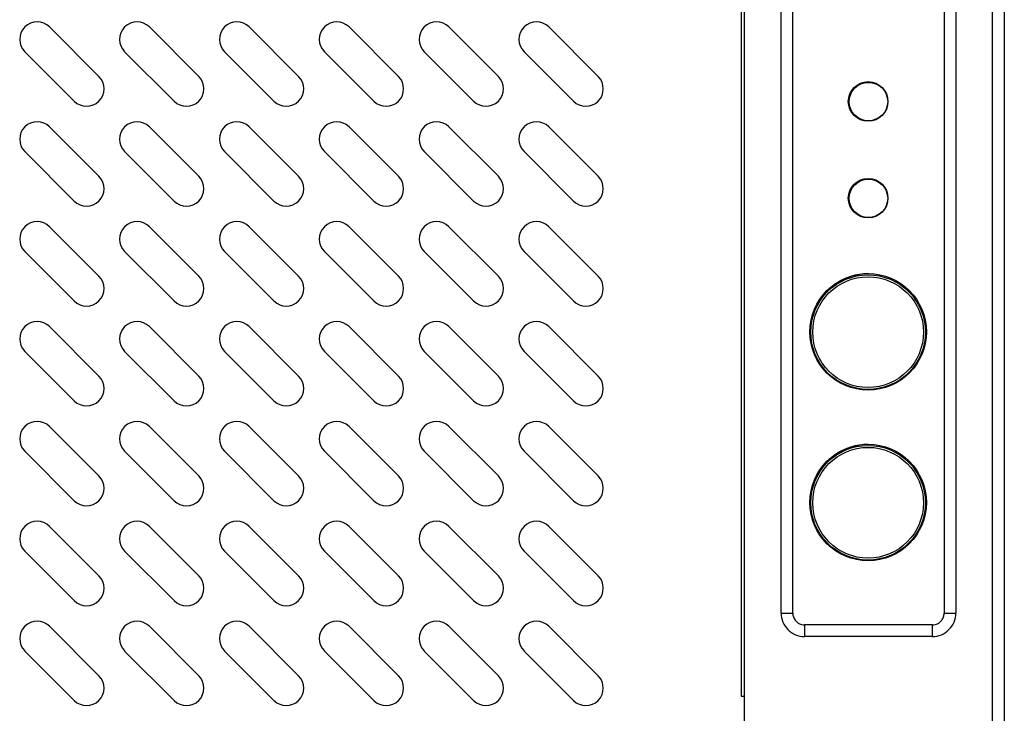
# Model space of a CAD drawing. Header units: millimetres. Extents: x 818 to 1412, y 141 to 561.
# Tile 81 of 86: x 1178 to 1199, y 375 to 390. Entities that reach past the tile are written whole.
import ezdxf

# ---------------------------------------------------------------- set-up
doc = ezdxf.new("R2010")
doc.units = ezdxf.units.MM
doc.header["$LTSCALE"] = 61.468
doc.layers.get('0').update_dxf_attribs({"linetype": 'CONTINUOUS'})

msp = doc.modelspace()

# ---------------------------------------------------------------- linework, layer by layer
at = {"linetype": 'Continuous'}
for p, q in [((1198.4628, 346.9075), (1198.4628, 429.6886)), ((1198.7128, 429.6886), (1198.7128, 346.9075)), ((1193.1378, 347.2825), (1193.1378, 429.3136)), ((1193.0636, 400.7981), (1193.0636, 375.7981)), ((1193.9244, 377.5767), (1193.9244, 399.3722)), ((1194.1744, 377.5767), (1194.1744, 399.3722)), ((1197.4212, 399.3722), (1197.4212, 377.5767)), ((1197.6712, 399.3722), (1197.6712, 377.5767)), ((1179.2861, 389.0886), (1178.2255, 390.1493)), ((1181.4286, 389.0886), (1180.368, 390.1493)), ((1183.5711, 389.0886), (1182.5105, 390.1493)), ((1185.7136, 389.0886), (1184.653, 390.1493)), ((1187.8561, 389.0886), (1186.7955, 390.1493)), ((1189.9986, 389.0886), (1188.938, 390.1493)), ((1177.6951, 389.6189), (1178.7558, 388.5583)), ((1179.8376, 389.6189), (1180.8983, 388.5583)), ((1181.9801, 389.6189), (1183.0408, 388.5583)), ((1184.1226, 389.6189), (1185.1833, 388.5583)), ((1186.2651, 389.6189), (1187.3258, 388.5583)), ((1188.4076, 389.6189), (1189.4683, 388.5583)), ((1195.6271, 388.1736), (1195.5974, 388.1736)), ((1195.9833, 388.1736), (1195.9685, 388.1736)), ((1179.2861, 386.9461), (1178.2255, 388.0068)), ((1181.4286, 386.9461), (1180.368, 388.0068)), ((1183.5711, 386.9461), (1182.5105, 388.0068)), ((1185.7136, 386.9461), (1184.653, 388.0068)), ((1187.8561, 386.9461), (1186.7955, 388.0068)), ((1189.9986, 386.9461), (1188.938, 388.0068)), ((1177.6951, 387.4764), (1178.7558, 386.4158)), ((1179.8376, 387.4764), (1180.8983, 386.4158)), ((1181.9801, 387.4764), (1183.0408, 386.4158)), ((1184.1226, 387.4764), (1185.1833, 386.4158)), ((1186.2651, 387.4764), (1187.3258, 386.4158)), ((1188.4076, 387.4764), (1189.4683, 386.4158)), ((1195.6271, 386.0986), (1195.5974, 386.0986)), ((1195.9833, 386.0986), (1195.9685, 386.0986)), ((1179.2861, 384.8036), (1178.2255, 385.8643)), ((1181.4286, 384.8036), (1180.368, 385.8643)), ((1183.5711, 384.8036), (1182.5105, 385.8643)), ((1185.7136, 384.8036), (1184.653, 385.8643)), ((1187.8561, 384.8036), (1186.7955, 385.8643)), ((1189.9986, 384.8036), (1188.938, 385.8643)), ((1177.6951, 385.3339), (1178.7558, 384.2733)), ((1179.8376, 385.3339), (1180.8983, 384.2733)), ((1181.9801, 385.3339), (1183.0408, 384.2733)), ((1184.1226, 385.3339), (1185.1833, 384.2733)), ((1186.2651, 385.3339), (1187.3258, 384.2733)), ((1188.4076, 385.3339), (1189.4683, 384.2733)), ((1179.2861, 382.6611), (1178.2255, 383.7218)), ((1181.4286, 382.6611), (1180.368, 383.7218)), ((1183.5711, 382.6611), (1182.5105, 383.7218)), ((1185.7136, 382.6611), (1184.653, 383.7218)), ((1187.8561, 382.6611), (1186.7955, 383.7218)), ((1189.9986, 382.6611), (1188.938, 383.7218)), ((1177.6951, 383.1914), (1178.7558, 382.1308)), ((1179.8376, 383.1914), (1180.8983, 382.1308)), ((1181.9801, 383.1914), (1183.0408, 382.1308)), ((1184.1226, 383.1914), (1185.1833, 382.1308)), ((1186.2651, 383.1914), (1187.3258, 382.1308)), ((1188.4076, 383.1914), (1189.4683, 382.1308)), ((1179.2861, 380.5186), (1178.2255, 381.5793)), ((1181.4286, 380.5186), (1180.368, 381.5793)), ((1183.5711, 380.5186), (1182.5105, 381.5793)), ((1185.7136, 380.5186), (1184.653, 381.5793)), ((1187.8561, 380.5186), (1186.7955, 381.5793)), ((1189.9986, 380.5186), (1188.938, 381.5793)), ((1177.6951, 381.0489), (1178.7558, 379.9883)), ((1179.8376, 381.0489), (1180.8983, 379.9883)), ((1181.9801, 381.0489), (1183.0408, 379.9883)), ((1184.1226, 381.0489), (1185.1833, 379.9883)), ((1186.2651, 381.0489), (1187.3258, 379.9883)), ((1188.4076, 381.0489), (1189.4683, 379.9883)), ((1179.2861, 378.3761), (1178.2255, 379.4368)), ((1181.4286, 378.3761), (1180.368, 379.4368)), ((1183.5711, 378.3761), (1182.5105, 379.4368)), ((1185.7136, 378.3761), (1184.653, 379.4368)), ((1187.8561, 378.3761), (1186.7955, 379.4368)), ((1189.9986, 378.3761), (1188.938, 379.4368)), ((1177.6951, 378.9064), (1178.7558, 377.8458)), ((1179.8376, 378.9064), (1180.8983, 377.8458)), ((1181.9801, 378.9064), (1183.0408, 377.8458)), ((1184.1226, 378.9064), (1185.1833, 377.8458)), ((1186.2651, 378.9064), (1187.3258, 377.8458)), ((1188.4076, 378.9064), (1189.4683, 377.8458)), ((1193.9244, 377.5767), (1194.1744, 377.5767)), ((1197.4212, 377.5767), (1197.6712, 377.5767)), ((1179.2861, 376.2336), (1178.2255, 377.2943)), ((1181.4286, 376.2336), (1180.368, 377.2943)), ((1183.5711, 376.2336), (1182.5105, 377.2943)), ((1185.7136, 376.2336), (1184.653, 377.2943)), ((1187.8561, 376.2336), (1186.7955, 377.2943)), ((1189.9986, 376.2336), (1188.938, 377.2943)), ((1194.4239, 377.3272), (1194.4239, 377.0772)), ((1197.1717, 377.3272), (1194.4239, 377.3272)), ((1197.1717, 377.0772), (1197.1717, 377.3272)), ((1197.1717, 377.0772), (1194.4239, 377.0772)), ((1177.6951, 376.7639), (1178.7558, 375.7033)), ((1179.8376, 376.7639), (1180.8983, 375.7033)), ((1181.9801, 376.7639), (1183.0408, 375.7033)), ((1184.1226, 376.7639), (1185.1833, 375.7033)), ((1186.2651, 376.7639), (1187.3258, 375.7033)), ((1188.4076, 376.7639), (1189.4683, 375.7033)), ((1193.0636, 375.7981), (1193.1378, 375.7981))]:
    msp.add_line(p, q, dxfattribs=at)
for centre, radius in [((1195.7903, 388.5522), 0.425), ((1195.7978, 388.5489), 0.4125), ((1195.7903, 386.4772), 0.425), ((1195.7978, 386.4739), 0.4125), ((1195.7903, 383.6097), 1.25), ((1195.7903, 383.6037), 1.23), ((1195.7903, 383.6037), 1.1881), ((1195.7903, 379.9497), 1.25), ((1195.7903, 379.9437), 1.23), ((1195.7903, 379.9437), 1.1881)]:
    msp.add_circle(centre, radius, dxfattribs=at)
for centre, radius, start, end in [((1177.9603, 389.8841), 0.375, 45, 225), ((1180.1028, 389.8841), 0.375, 45, 225), ((1182.2453, 389.8841), 0.375, 45, 225), ((1184.3878, 389.8841), 0.375, 45, 225), ((1186.5303, 389.8841), 0.375, 45, 225), ((1188.6728, 389.8841), 0.375, 45, 225), ((1179.021, 388.8235), 0.375, 225, 45), ((1181.1635, 388.8235), 0.375, 225, 45), ((1183.306, 388.8235), 0.375, 225, 45), ((1185.4485, 388.8235), 0.375, 225, 45), ((1187.591, 388.8235), 0.375, 225, 45), ((1189.7335, 388.8235), 0.375, 225, 45), ((1177.9603, 387.7416), 0.375, 45, 225), ((1180.1028, 387.7416), 0.375, 45, 225), ((1182.2453, 387.7416), 0.375, 45, 225), ((1184.3878, 387.7416), 0.375, 45, 225), ((1186.5303, 387.7416), 0.375, 45, 225), ((1188.6728, 387.7416), 0.375, 45, 225), ((1195.7903, 388.2311), 0.125, 221.03628, 229.778), ((1195.7903, 388.2311), 0.125, 310.24512, 316.41273), ((1179.021, 386.681), 0.375, 225, 45), ((1181.1635, 386.681), 0.375, 225, 45), ((1183.306, 386.681), 0.375, 225, 45), ((1185.4485, 386.681), 0.375, 225, 45), ((1187.591, 386.681), 0.375, 225, 45), ((1189.7335, 386.681), 0.375, 225, 45), ((1195.7903, 386.1561), 0.125, 220.9689, 229.778), ((1195.7903, 386.1561), 0.125, 310.24512, 316.36273), ((1177.9603, 385.5991), 0.375, 45, 225), ((1180.1028, 385.5991), 0.375, 45, 225), ((1182.2453, 385.5991), 0.375, 45, 225), ((1184.3878, 385.5991), 0.375, 45, 225), ((1186.5303, 385.5991), 0.375, 45, 225), ((1188.6728, 385.5991), 0.375, 45, 225), ((1179.021, 384.5385), 0.375, 225, 45), ((1181.1635, 384.5385), 0.375, 225, 45), ((1183.306, 384.5385), 0.375, 225, 45), ((1185.4485, 384.5385), 0.375, 225, 45), ((1187.591, 384.5385), 0.375, 225, 45), ((1189.7335, 384.5385), 0.375, 225, 45), ((1195.7978, 383.6064), 1.25, 90, 231.0738), ((1177.9603, 383.4566), 0.375, 45, 225), ((1180.1028, 383.4566), 0.375, 45, 225), ((1182.2453, 383.4566), 0.375, 45, 225), ((1184.3878, 383.4566), 0.375, 45, 225), ((1186.5303, 383.4566), 0.375, 45, 225), ((1188.6728, 383.4566), 0.375, 45, 225), ((1179.021, 382.396), 0.375, 225, 45), ((1181.1635, 382.396), 0.375, 225, 45), ((1183.306, 382.396), 0.375, 225, 45), ((1185.4485, 382.396), 0.375, 225, 45), ((1187.591, 382.396), 0.375, 225, 45), ((1189.7335, 382.396), 0.375, 225, 45), ((1177.9603, 381.3141), 0.375, 45, 225), ((1180.1028, 381.3141), 0.375, 45, 225), ((1182.2453, 381.3141), 0.375, 45, 225), ((1184.3878, 381.3141), 0.375, 45, 225), ((1186.5303, 381.3141), 0.375, 45, 225), ((1188.6728, 381.3141), 0.375, 45, 225), ((1195.7978, 379.9464), 1.25, 90, 231.0738), ((1179.021, 380.2535), 0.375, 225, 45), ((1181.1635, 380.2535), 0.375, 225, 45), ((1183.306, 380.2535), 0.375, 225, 45), ((1185.4485, 380.2535), 0.375, 225, 45), ((1187.591, 380.2535), 0.375, 225, 45), ((1189.7335, 380.2535), 0.375, 225, 45), ((1177.9603, 379.1716), 0.375, 45, 225), ((1180.1028, 379.1716), 0.375, 45, 225), ((1182.2453, 379.1716), 0.375, 45, 225), ((1184.3878, 379.1716), 0.375, 45, 225), ((1186.5303, 379.1716), 0.375, 45, 225), ((1188.6728, 379.1716), 0.375, 45, 225), ((1179.021, 378.111), 0.375, 225, 45), ((1181.1635, 378.111), 0.375, 225, 45), ((1183.306, 378.111), 0.375, 225, 45), ((1185.4485, 378.111), 0.375, 225, 45), ((1187.591, 378.111), 0.375, 225, 45), ((1189.7335, 378.111), 0.375, 225, 45), ((1177.9603, 377.0291), 0.375, 45, 225), ((1180.1028, 377.0291), 0.375, 45, 225), ((1182.2453, 377.0291), 0.375, 45, 225), ((1184.3878, 377.0291), 0.375, 45, 225), ((1186.5303, 377.0291), 0.375, 45, 225), ((1188.6728, 377.0291), 0.375, 45, 225), ((1179.021, 375.9685), 0.375, 225, 45), ((1181.1635, 375.9685), 0.375, 225, 45), ((1183.306, 375.9685), 0.375, 225, 45), ((1185.4485, 375.9685), 0.375, 225, 45), ((1187.591, 375.9685), 0.375, 225, 45), ((1189.7335, 375.9685), 0.375, 225, 45)]:
    msp.add_arc(centre, radius, start, end, dxfattribs=at)
for points, knots in [([(1193.9244, 377.5767), (1193.9228, 377.5117), (1193.9496, 377.3795), (1194.0623, 377.2148), (1194.2263, 377.1007), (1194.3589, 377.0747), (1194.4239, 377.0772)], [0, 0, 0, 0, 0.249942, 0.5000684, 0.7501609, 1, 1, 1, 1]), ([(1194.1744, 377.5767), (1194.1744, 377.5218), (1194.2059, 377.4298), (1194.3098, 377.3413), (1194.3863, 377.3272), (1194.4239, 377.3272)], [0, 0, 0, 0, 0.4185141, 0.7129433, 1, 1, 1, 1]), ([(1197.1717, 377.3272), (1197.2093, 377.3272), (1197.2864, 377.3407), (1197.3671, 377.4123), (1197.4131, 377.494), (1197.4212, 377.5495), (1197.4212, 377.5767)], [0, 0, 0, 0, 0.2870567, 0.5814859, 0.7922413, 1, 1, 1, 1]), ([(1197.1717, 377.0772), (1197.2367, 377.0746), (1197.3694, 377.1006), (1197.5331, 377.2149), (1197.6459, 377.3795), (1197.6729, 377.5117), (1197.6712, 377.5767)], [0, 0, 0, 0, 0.2498243, 0.4999229, 0.7500602, 1, 1, 1, 1])]:
    msp.add_open_spline(points, degree=3, knots=knots, dxfattribs=at)

doc.saveas('drawing.dxf')
